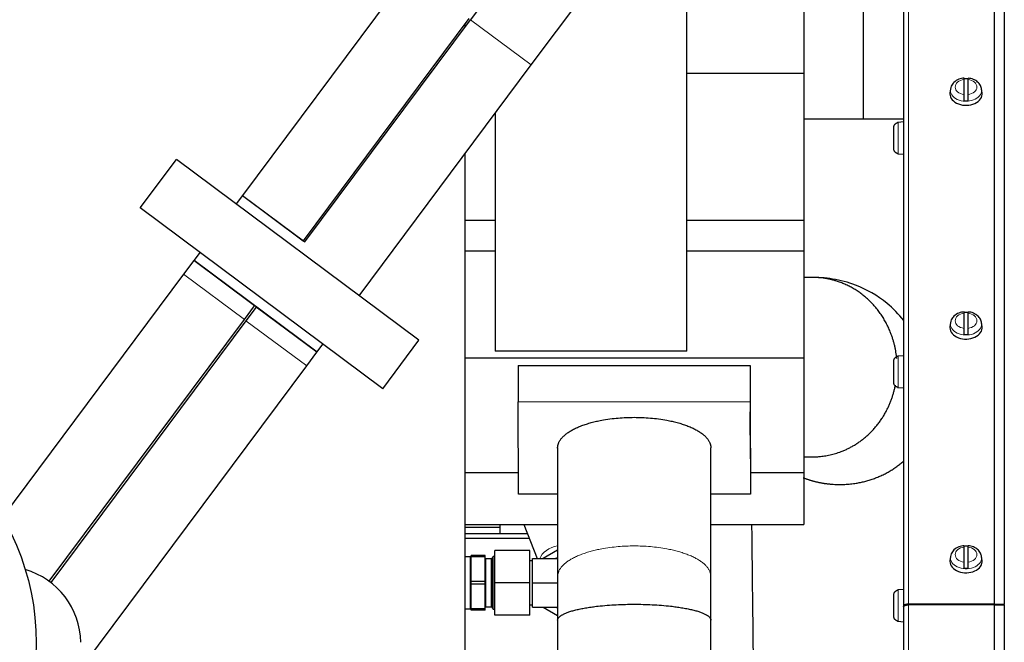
# Model space of a CAD drawing. Header units: inches. Extents: x 0 to 29700, y -16 to 21000.
# Tile 48 of 213: x 7257 to 7746, y 9651 to 9960. Entities that reach past the tile are written whole.
import ezdxf
from ezdxf.lldxf.tags import DXFTag

# ---------------------------------------------------------------- set-up
doc = ezdxf.new("R2010")
doc.units = ezdxf.units.IN
doc.layers.add('1', color=7, linetype='Continuous', true_color=0xffffff)
doc.layers.add('254', color=7, linetype='Continuous', true_color=0xffffff)
doc.styles.add('latin_extended', font='simplex.shx')
tags = doc.linetypes.add('DASHED', pattern=[25.72, 12.86, -12.86]).pattern_tags.tags
tags[6:7] = [DXFTag(74, 4), DXFTag(75, 0), DXFTag(340, '0'), DXFTag(46, 0.0), DXFTag(50, 0.0), DXFTag(44, 0.0), DXFTag(45, 0.0)]
tags[4:5] = [DXFTag(74, 4), DXFTag(75, 0), DXFTag(340, '0'), DXFTag(46, 0.0), DXFTag(50, 0.0), DXFTag(44, 0.0), DXFTag(45, 0.0)]
doc.dimstyles.get("Standard").update_dxf_attribs({"dimtxt": 0.18, "dimasz": 0.18, "dimexe": 0.18, "dimexo": 0.0625, "dimgap": 0.09, "dimtad": 0, "dimtih": 1, "dimtoh": 1, "dimdec": 4, "dimzin": 0, "dimdsep": 46, "dimtxsty": 'Standard', "dimcen": 0.09, "dimadec": 0, "dimazin": 0, "dimtfac": 1, "dimtdec": 4, "dimtofl": 0, "dimtmove": 0, "dimatfit": 3, "dimfxl": 1, "dimtolj": 1, "dimtzin": 0, "dimarcsym": 0})

# ---------------------------------------------------------------- blocks, each defined once
blk = doc.blocks.new('_U10')
at = {"layer": '254', "color": 3, "linetype": 'Continuous', "lineweight": 13, "transparency": 16777216}
for p, q in [((2991.06, 10395.88), (2016.56, 10395.88)), ((2066.56, 9565.18), (2066.56, 10220.88)), ((7910.13, 9390.18), (2016.56, 9390.18))]:
    blk.add_line(p, q, dxfattribs=at)
at = {"layer": '254', "color": 3, "transparency": 16777216}
for points in [[(2095.73, 10220.88), (2037.39, 10220.88), (2066.56, 10395.88)], [(2037.39, 9565.18), (2095.73, 9565.18), (2066.56, 9390.18)]]:
    blk.add_solid(points, dxfattribs=at)
at = {"layer": 'Defpoints', "color": 0, "transparency": 16777216}
for p in [(2066.56, 10395.88), (3041.06, 10395.88), (7960.13, 9390.18)]:
    blk.add_point(p, dxfattribs=at)
at = {"layer": '254', "color": 2, "lineweight": 13, "transparency": 16777216, "insert": (1804.06, 9605.53), "char_height": 175, "attachment_point": 1, "rotation": 90, "style": 'latin_extended'}
blk.add_mtext('\\A1;\\C2;1006', dxfattribs=at)

msp = doc.modelspace()

# ---------------------------------------------------------------- linework, layer by layer
at = {"layer": '1', "color": 2, "linetype": 'DASHED', "lineweight": 25}
for p, q in [((7623.273, 10150.383), (7480.965, 9959.556)), ((7511.066, 9937.108), (7630.629, 10097.435)), ((7588.127, 9795.182), (7588.127, 9995.182)), ((7450.062, 9982.602), (7367.862, 9872.377)), ((7480.163, 9960.154), (7397.964, 9849.929)), ((7398.765, 9849.331), (7480.965, 9959.556)), ((7425.697, 9822.634), (7511.066, 9937.108)), ((7493.127, 9913.053), (7493.127, 9795.182)), ((7317.138, 9866.167), (7335.072, 9890.216)), ((7455.317, 9800.544), (7335.072, 9890.216)), ((7367.862, 9872.377), (7364.692, 9868.126)), ((7367.862, 9872.377), (7397.964, 9849.929)), ((7367.862, 9872.377), (7398.765, 9849.331)), ((7437.383, 9776.495), (7317.138, 9866.167)), ((7346.758, 9844.078), (7343.95, 9840.312)), ((7343.769, 9840.069), (7338.688, 9833.256)), ((7373.87, 9817.622), (7343.769, 9840.069)), ((7343.95, 9840.312), (7404.954, 9794.818)), ((7338.688, 9833.256), (7248.833, 9712.766)), ((7368.789, 9810.808), (7373.87, 9817.622)), ((7374.672, 9817.024), (7369.591, 9810.21)), ((7404.773, 9794.576), (7374.672, 9817.024)), ((7271.971, 9680.98), (7368.789, 9810.808)), ((7369.591, 9810.21), (7272.773, 9680.383)), ((7404.954, 9794.818), (7407.763, 9798.584)), ((7437.383, 9776.495), (7455.317, 9800.544)), ((7399.692, 9787.762), (7404.773, 9794.576)), ((7588.127, 9795.182), (7493.127, 9795.182)), ((7280.129, 9627.435), (7399.692, 9787.762))]:
    msp.add_line(p, q, dxfattribs=at)
at = {"layer": '1', "color": 2, "linetype": 'Continuous', "lineweight": 25}
for p, q in [((7695.627, 10057.423), (7695.627, 9668.564)), ((7745.608, 10059.487), (7745.608, 9669.419)), ((7675.627, 10010.182), (7675.627, 9910.182)), ((7646.127, 9967.182), (7646.127, 9932.899)), ((7478.127, 9957.404), (7478.127, 9955.75)), ((7646.127, 9932.899), (7588.125, 9932.899)), ((7646.127, 9932.899), (7646.127, 9859.889)), ((7725.627, 9929.877), (7725.627, 9922.4)), ((7727.627, 9922.4), (7727.627, 9929.877)), ((7718.657, 9923.239), (7718.627, 9922.744)), ((7718.885, 9925.07), (7718.657, 9923.239)), ((7734.596, 9923.239), (7734.369, 9925.07)), ((7675.627, 9910.182), (7646.077, 9910.182)), ((7695.629, 9910.182), (7675.627, 9910.182)), ((7690.827, 9895.537), (7690.827, 9906.111)), ((7692.727, 9908.487), (7692.727, 9908.552)), ((7695.627, 9908.824), (7693.018, 9908.595)), ((7478.127, 9892.927), (7478.127, 9275.193)), ((7692.727, 9893.096), (7692.727, 9893.161)), ((7693.018, 9893.052), (7695.627, 9892.824)), ((7493.129, 9859.889), (7478.127, 9859.889)), ((7646.127, 9859.889), (7588.125, 9859.889)), ((7646.127, 9859.889), (7646.127, 9844.805)), ((7493.129, 9844.805), (7478.127, 9844.805)), ((7646.127, 9844.805), (7588.125, 9844.805)), ((7646.127, 9844.805), (7646.127, 9791.575)), ((7725.627, 9813.911), (7725.627, 9806.434)), ((7727.627, 9806.434), (7727.627, 9813.911)), ((7718.885, 9809.104), (7718.657, 9807.273)), ((7734.596, 9807.273), (7734.369, 9809.104)), ((7718.657, 9807.273), (7718.627, 9806.779)), ((7646.127, 9791.575), (7478.127, 9791.575)), ((7646.127, 9791.575), (7646.127, 9734.836)), ((7690.827, 9779.571), (7690.827, 9790.145)), ((7692.727, 9792.521), (7692.727, 9792.586)), ((7695.627, 9792.858), (7693.018, 9792.63)), ((7504.567, 9787.986), (7619.567, 9788.035)), ((7504.567, 9787.986), (7504.567, 9770.061)), ((7619.567, 9788.035), (7619.629, 9765.031)), ((7619.567, 9788.035), (7619.567, 9770.11)), ((7692.727, 9777.13), (7692.727, 9777.195)), ((7693.018, 9777.087), (7695.627, 9776.858)), ((7504.567, 9770.061), (7619.567, 9770.11)), ((7504.69, 9724.1), (7504.567, 9770.061)), ((7619.567, 9770.11), (7619.69, 9724.149)), ((7619.69, 9741.668), (7619.629, 9765.031)), ((7619.69, 9741.668), (7619.69, 9724.149)), ((7504.663, 9734.836), (7478.127, 9734.836)), ((7646.127, 9734.836), (7619.688, 9734.836)), ((7646.127, 9734.836), (7646.127, 9709.181)), ((7524.129, 9724.109), (7504.69, 9724.1)), ((7619.69, 9724.149), (7600.128, 9724.141)), ((7478.127, 9709.181), (7524.13, 9709.181)), ((7478.127, 9707.738), (7495.427, 9707.738)), ((7495.427, 9709.182), (7495.427, 9707.738)), ((7495.427, 9707.738), (7495.427, 9704.592)), ((7507.42, 9709.183), (7513.911, 9692.183)), ((7600.126, 9709.181), (7646.127, 9709.181)), ((7478.127, 9704.592), (7509.174, 9704.592)), ((7510.094, 9702.178), (7478.127, 9702.178)), ((7492.927, 9680.182), (7492.927, 9696.182)), ((7510.427, 9696.182), (7492.927, 9696.182)), ((7510.427, 9680.182), (7510.427, 9696.182)), ((7524.129, 9696.349), (7516.912, 9692.182)), ((7725.627, 9697.946), (7725.627, 9690.469)), ((7727.627, 9690.469), (7727.627, 9697.946)), ((7480.827, 9693.082), (7478.127, 9693.082)), ((7481.227, 9693.075), (7481.227, 9693.682)), ((7488.127, 9693.682), (7481.227, 9693.682)), ((7481.227, 9680.789), (7481.227, 9693.075)), ((7488.127, 9693.075), (7481.227, 9693.075)), ((7488.127, 9693.075), (7488.127, 9693.682)), ((7488.127, 9680.789), (7488.127, 9693.075)), ((7491.232, 9692.032), (7488.527, 9692.032)), ((7492.127, 9693.182), (7491.578, 9692.232)), ((7492.927, 9693.182), (7492.127, 9693.182)), ((7492.127, 9667.182), (7492.127, 9693.182)), ((7511.627, 9692.182), (7524.129, 9692.182)), ((7511.627, 9680.182), (7511.627, 9692.182)), ((7718.657, 9691.308), (7718.627, 9690.813)), ((7718.885, 9693.139), (7718.657, 9691.308)), ((7734.596, 9691.308), (7734.369, 9693.139)), ((7511.627, 9691.157), (7510.427, 9691.157)), ((7481.227, 9679.575), (7481.227, 9680.789)), ((7488.127, 9680.789), (7481.227, 9680.789)), ((7481.227, 9667.289), (7481.227, 9679.575)), ((7488.127, 9679.575), (7481.227, 9679.575)), ((7488.127, 9679.575), (7488.127, 9680.789)), ((7488.127, 9667.289), (7488.127, 9679.575)), ((7492.927, 9664.182), (7492.927, 9680.182)), ((7510.427, 9680.182), (7492.927, 9680.182)), ((7510.427, 9664.182), (7510.427, 9680.182)), ((7511.627, 9680.182), (7524.129, 9680.182)), ((7511.627, 9668.182), (7511.627, 9680.182)), ((7692.727, 9676.556), (7692.727, 9676.621)), ((7695.627, 9676.893), (7693.018, 9676.664)), ((7690.827, 9663.606), (7690.827, 9674.18)), ((7478.127, 9667.282), (7480.827, 9667.282)), ((7481.227, 9666.682), (7481.227, 9667.289)), ((7488.127, 9667.289), (7481.227, 9667.289)), ((7488.127, 9666.682), (7488.127, 9667.289)), ((7488.527, 9668.332), (7491.232, 9668.332)), ((7491.578, 9668.132), (7492.127, 9667.182)), ((7492.127, 9667.182), (7492.927, 9667.182)), ((7510.427, 9669.207), (7511.627, 9669.207)), ((7511.627, 9668.182), (7524.129, 9668.182)), ((7516.912, 9668.182), (7524.129, 9664.015)), ((7695.627, 9668.564), (7695.627, 9668.221)), ((7695.627, 9668.221), (7695.627, 9111.792)), ((7740.518, 9669.6), (7698.127, 9669.6)), ((7740.518, 9669.257), (7698.127, 9669.257)), ((7745.608, 9669.419), (7740.736, 9669.596)), ((7740.736, 9669.253), (7745.608, 9669.076)), ((7745.536, 9669.079), (7745.608, 9669.419)), ((7745.608, 9669.076), (7745.608, 9110.937)), ((7488.127, 9666.682), (7481.227, 9666.682)), ((7510.427, 9664.182), (7492.927, 9664.182)), ((7692.727, 9661.165), (7692.727, 9661.23)), ((7693.018, 9661.121), (7695.627, 9660.893))]:
    msp.add_line(p, q, dxfattribs=at)
at = {"layer": '1', "color": 110, "linetype": 'Continuous', "lineweight": 13}
for p, q in [((7698.127, 10059.923), (7698.127, 9669.6)), ((7740.518, 10059.923), (7740.518, 9669.6)), ((7740.736, 10059.913), (7740.736, 9669.596)), ((7734.399, 9924.589), (7734.367, 9925.081)), ((7693.018, 9893.052), (7693.018, 9908.595)), ((7734.399, 9808.624), (7734.367, 9809.116)), ((7693.018, 9777.087), (7693.018, 9792.63)), ((7480.827, 9667.282), (7480.827, 9693.082)), ((7488.527, 9668.332), (7488.527, 9692.032)), ((7491.232, 9668.332), (7491.232, 9692.032)), ((7491.578, 9668.132), (7491.578, 9692.232)), ((7734.399, 9692.658), (7734.367, 9693.15)), ((7693.018, 9661.121), (7693.018, 9676.664)), ((7698.127, 9669.257), (7698.127, 9110.757)), ((7740.518, 9669.257), (7740.518, 9110.757)), ((7740.736, 9669.253), (7740.736, 9110.761))]:
    msp.add_line(p, q, dxfattribs=at)
at = {"layer": '1', "color": 110, "linetype": 'DASHED', "lineweight": 13}
for p, q in [((7511.066, 9937.108), (7480.965, 9959.556)), ((7368.789, 9810.808), (7338.688, 9833.256)), ((7399.692, 9787.762), (7369.591, 9810.21))]:
    msp.add_line(p, q, dxfattribs=at)
at = {"layer": '1', "color": 2, "linetype": 'Continuous', "lineweight": 25}
msp.add_circle((7140.627, 9650.182), 125, dxfattribs=at)
for centre, radius, start, end in [((7693.227, 9906.205), 2.4, 95, 102.0247), ((7693.227, 9895.443), 2.4, 257.9753, 265), ((7693.227, 9790.239), 2.4, 95, 102.0247), ((7693.227, 9779.477), 2.4, 257.9753, 265), ((7488.527, 9692.432), 0.4, 180, 270), ((7491.232, 9692.432), 0.4, 270, 330), ((7528.127, 9680.182), 13, 108.08882, 112.61986), ((7693.227, 9674.274), 2.4, 95, 102.0247), ((7488.527, 9667.932), 0.4, 90, 180), ((7491.232, 9667.932), 0.4, 30, 90), ((7528.127, 9680.182), 13, 247.38014, 251.91471), ((7693.227, 9663.512), 2.4, 257.9753, 265)]:
    msp.add_arc(centre, radius, start, end, dxfattribs=at)
at = {"layer": '1', "color": 2, "linetype": 'DASHED', "lineweight": 25}
msp.add_arc((7249.627, 9650.182), 38.05, 0.75292, 73.92995, dxfattribs=at)
at = {"layer": '1', "color": 110, "linetype": 'Continuous', "lineweight": 13}
for centre, major_axis, ratio, start_param, end_param in [((7726.627, 9926.138), (-5.381, 0), 0.7071068, 4.8993196, 7.667051), ((7726.627, 9926.138), (-5.381, 0), 0.7071068, 1.757727, 4.5254583), ((7726.627, 9924.589), (7.772, 0), 0.7071068, 3.0363493, 6.2831853), ((7726.627, 9810.173), (-5.381, 0), 0.7071068, 4.8993196, 7.667051), ((7726.627, 9810.173), (-5.381, 0), 0.7071068, 1.757727, 4.5254583), ((7726.627, 9808.624), (7.772, 0), 0.7071068, 3.0363493, 6.2831853), ((7523.599, 9692.04), (-8.408, -3.21), 0.682665, 4.3965466, 5.7516529), ((7726.627, 9694.207), (-5.381, 0), 0.7071068, 4.8993196, 7.667051), ((7726.627, 9694.207), (-5.381, 0), 0.7071068, 1.757727, 4.5254583), ((7726.627, 9692.658), (7.772, 0), 0.7071068, 3.0363493, 6.2831853)]:
    msp.add_ellipse(centre, major_axis=major_axis, ratio=ratio, start_param=start_param, end_param=end_param, dxfattribs=at)
at = {"layer": '1', "color": 2, "linetype": 'Continuous', "lineweight": 25}
for centre, major_axis, start_param, end_param in [((7726.627, 9924.795), (7.728, 0), 1.4410362, 1.7005564), ((7726.627, 9922.744), (-8, 0), 0, 3.2291645), ((7726.627, 9924.795), (7.728, 0), 4.5826289, 4.8421491), ((7726.627, 9808.829), (7.728, 0), 1.4410362, 1.7005564), ((7726.627, 9806.779), (-8, 0), 0, 3.2291645), ((7726.627, 9808.829), (7.728, 0), 4.5826289, 4.8421491), ((7726.627, 9692.864), (7.728, 0), 1.4410362, 1.7005564), ((7726.627, 9690.813), (-8, 0), 0, 3.2291645), ((7726.627, 9692.864), (7.728, 0), 4.5826289, 4.8421491)]:
    msp.add_ellipse(centre, major_axis=major_axis, ratio=0.7071068, start_param=start_param, end_param=end_param, dxfattribs=at)
for points, knots in [([(7725.634, 9930.54), (7724.731, 9930.474), (7722.904, 9930.083), (7720.647, 9928.663), (7719.28, 9926.858), (7719.027, 9925.658), (7718.993, 9925.166)], [0, 0, 0, 0, 0.2624489, 0.577568, 0.8370695, 1, 1, 1, 1]), ([(7725.627, 9930.595), (7725.627, 9930.595), (7725.627, 9930.595), (7725.627, 9930.594), (7725.627, 9930.592), (7725.627, 9930.587), (7725.627, 9930.584), (7725.627, 9930.565), (7725.627, 9930.537), (7725.627, 9930.48), (7725.627, 9930.458), (7725.627, 9930.421), (7725.627, 9930.408), (7725.627, 9930.381), (7725.627, 9930.366), (7725.627, 9930.291), (7725.627, 9930.221), (7725.627, 9930.063), (7725.627, 9929.975), (7725.627, 9929.877)], [0, 0, 0, 0, 0.0148561, 0.0148561, 0.0695863, 0.0695863, 0.1243165, 0.1243165, 0.3432374, 0.3432374, 0.4526978, 0.4526978, 0.507428, 0.507428, 0.5621583, 0.5621583, 0.7810791, 0.7810791, 1, 1, 1, 1]), ([(7734.247, 9925.067), (7734.261, 9925.359), (7734.209, 9926.347), (7733.244, 9927.923), (7731.47, 9929.469), (7729.449, 9930.374), (7728.085, 9930.488), (7727.619, 9930.486)], [0, 0, 0, 0, 0.0961264, 0.3367438, 0.5873554, 0.8641205, 1, 1, 1, 1]), ([(7727.627, 9929.877), (7727.627, 9929.975), (7727.627, 9930.063), (7727.627, 9930.221), (7727.627, 9930.291), (7727.627, 9930.382), (7727.627, 9930.409), (7727.627, 9930.459), (7727.627, 9930.48), (7727.627, 9930.538), (7727.627, 9930.565), (7727.627, 9930.584), (7727.627, 9930.587), (7727.627, 9930.592), (7727.627, 9930.594), (7727.627, 9930.595)], [0, 0, 0, 0, 0.2235576, 0.2235576, 0.4471152, 0.4471152, 0.558894, 0.558894, 0.6706728, 0.6706728, 0.8942304, 0.8942304, 0.9501198, 0.9501198, 1, 1, 1, 1]), ([(7725.627, 9922.4), (7725.627, 9922.302), (7725.627, 9922.197), (7725.627, 9921.975), (7725.627, 9921.857), (7725.627, 9921.671), (7725.627, 9921.607), (7725.627, 9921.48), (7725.627, 9921.415), (7725.627, 9921.218), (7725.627, 9921.084), (7725.627, 9920.912), (7725.627, 9920.878), (7725.627, 9920.809), (7725.627, 9920.775), (7725.627, 9920.672), (7725.627, 9920.604), (7725.627, 9920.4), (7725.627, 9920.264), (7725.627, 9920.096), (7725.627, 9920.062), (7725.627, 9919.996), (7725.627, 9919.963), (7725.627, 9919.866), (7725.627, 9919.802), (7725.627, 9919.613), (7725.627, 9919.492), (7725.627, 9919.376)], [0, 0, 0, 0, 0.125, 0.125, 0.25, 0.25, 0.3125, 0.3125, 0.375, 0.375, 0.5, 0.5, 0.53125, 0.53125, 0.5625, 0.5625, 0.625, 0.625, 0.75, 0.75, 0.78125, 0.78125, 0.8125, 0.8125, 0.875, 0.875, 1, 1, 1, 1]), ([(7727.627, 9919.376), (7727.627, 9919.492), (7727.627, 9919.613), (7727.627, 9919.802), (7727.627, 9919.866), (7727.627, 9919.963), (7727.627, 9919.996), (7727.627, 9920.063), (7727.627, 9920.096), (7727.627, 9920.264), (7727.627, 9920.4), (7727.627, 9920.604), (7727.627, 9920.673), (7727.627, 9920.776), (7727.627, 9920.81), (7727.627, 9920.879), (7727.627, 9920.913), (7727.627, 9921.085), (7727.627, 9921.219), (7727.627, 9921.415), (7727.627, 9921.48), (7727.627, 9921.576), (7727.627, 9921.608), (7727.627, 9921.671), (7727.627, 9921.703), (7727.627, 9921.858), (7727.627, 9921.975), (7727.627, 9922.197), (7727.627, 9922.302), (7727.627, 9922.4)], [0, 0, 0, 0, 0.125, 0.125, 0.1875, 0.1875, 0.21875, 0.21875, 0.25, 0.25, 0.375, 0.375, 0.4375, 0.4375, 0.46875, 0.46875, 0.5, 0.5, 0.625, 0.625, 0.6875, 0.6875, 0.71875, 0.71875, 0.75, 0.75, 0.875, 0.875, 1, 1, 1, 1]), ([(7690.827, 9906.111), (7690.827, 9906.249), (7690.838, 9906.386), (7690.883, 9906.655), (7690.917, 9906.788), (7690.985, 9906.984), (7691.01, 9907.048), (7691.066, 9907.173), (7691.096, 9907.234), (7691.195, 9907.413), (7691.27, 9907.527), (7691.378, 9907.663), (7691.4, 9907.689), (7691.445, 9907.741), (7691.514, 9907.818), (7691.588, 9907.889), (7691.741, 9908.025), (7691.85, 9908.107), (7691.997, 9908.198), (7692.027, 9908.216), (7692.087, 9908.25), (7692.117, 9908.266), (7692.209, 9908.313), (7692.271, 9908.341), (7692.461, 9908.418), (7692.591, 9908.458), (7692.727, 9908.487)], [0, 0, 0, 0, 0.125, 0.125, 0.25, 0.25, 0.3125, 0.3125, 0.375, 0.375, 0.5, 0.5, 0.53125, 0.53125, 0.5625, 0.625, 0.625, 0.75, 0.75, 0.78125, 0.78125, 0.8125, 0.8125, 0.875, 0.875, 1, 1, 1, 1]), ([(7692.727, 9893.161), (7692.591, 9893.19), (7692.461, 9893.23), (7692.271, 9893.307), (7692.209, 9893.335), (7692.117, 9893.382), (7692.087, 9893.398), (7692.027, 9893.432), (7691.997, 9893.449), (7691.85, 9893.54), (7691.741, 9893.623), (7691.588, 9893.759), (7691.539, 9893.806), (7691.468, 9893.881), (7691.445, 9893.907), (7691.4, 9893.959), (7691.378, 9893.985), (7691.27, 9894.12), (7691.195, 9894.234), (7691.096, 9894.414), (7691.066, 9894.475), (7691.024, 9894.569), (7691.011, 9894.601), (7690.985, 9894.665), (7690.973, 9894.698), (7690.917, 9894.861), (7690.883, 9894.993), (7690.838, 9895.262), (7690.827, 9895.398), (7690.827, 9895.537)], [0, 0, 0, 0, 0.125, 0.125, 0.1875, 0.1875, 0.21875, 0.21875, 0.25, 0.25, 0.375, 0.375, 0.4375, 0.4375, 0.46875, 0.46875, 0.5, 0.5, 0.625, 0.625, 0.6875, 0.6875, 0.71875, 0.71875, 0.75, 0.75, 0.875, 0.875, 1, 1, 1, 1]), ([(7695.798, 9810.28), (7693.315, 9813.445), (7686.184, 9820.751), (7673.92, 9827.768), (7662.52, 9830.753), (7655.957, 9831.498), (7652.618, 9831.661), (7651.115, 9831.682), (7650.449, 9831.681)], [0, 0, 0, 0, 0.2255344, 0.5730368, 0.8029202, 0.9117127, 0.9609955, 1, 1, 1, 1]), ([(7725.634, 9814.575), (7724.731, 9814.508), (7722.904, 9814.118), (7720.647, 9812.698), (7719.28, 9810.892), (7719.027, 9809.692), (7718.993, 9809.201)], [0, 0, 0, 0, 0.2624489, 0.577568, 0.8370695, 1, 1, 1, 1]), ([(7725.627, 9814.63), (7725.627, 9814.63), (7725.627, 9814.63), (7725.627, 9814.628), (7725.627, 9814.627), (7725.627, 9814.622), (7725.627, 9814.619), (7725.627, 9814.599), (7725.627, 9814.572), (7725.627, 9814.515), (7725.627, 9814.493), (7725.627, 9814.456), (7725.627, 9814.443), (7725.627, 9814.415), (7725.627, 9814.401), (7725.627, 9814.326), (7725.627, 9814.256), (7725.627, 9814.097), (7725.627, 9814.009), (7725.627, 9813.911)], [0, 0, 0, 0, 0.0148561, 0.0148561, 0.0695863, 0.0695863, 0.1243165, 0.1243165, 0.3432374, 0.3432374, 0.4526978, 0.4526978, 0.507428, 0.507428, 0.5621583, 0.5621583, 0.7810791, 0.7810791, 1, 1, 1, 1]), ([(7734.247, 9809.102), (7734.261, 9809.393), (7734.209, 9810.382), (7733.244, 9811.957), (7731.47, 9813.504), (7729.449, 9814.409), (7728.085, 9814.522), (7727.619, 9814.521)], [0, 0, 0, 0, 0.0961264, 0.3367438, 0.5873554, 0.8641205, 1, 1, 1, 1]), ([(7727.627, 9813.911), (7727.627, 9814.009), (7727.627, 9814.097), (7727.627, 9814.256), (7727.627, 9814.326), (7727.627, 9814.417), (7727.627, 9814.444), (7727.627, 9814.493), (7727.627, 9814.515), (7727.627, 9814.572), (7727.627, 9814.599), (7727.627, 9814.619), (7727.627, 9814.622), (7727.627, 9814.626), (7727.627, 9814.628), (7727.627, 9814.629)], [0, 0, 0, 0, 0.2235576, 0.2235576, 0.4471152, 0.4471152, 0.558894, 0.558894, 0.6706728, 0.6706728, 0.8942304, 0.8942304, 0.9501198, 0.9501198, 1, 1, 1, 1]), ([(7725.627, 9806.434), (7725.627, 9806.336), (7725.627, 9806.232), (7725.627, 9806.009), (7725.627, 9805.892), (7725.627, 9805.705), (7725.627, 9805.642), (7725.627, 9805.514), (7725.627, 9805.449), (7725.627, 9805.253), (7725.627, 9805.119), (7725.627, 9804.947), (7725.627, 9804.913), (7725.627, 9804.844), (7725.627, 9804.81), (7725.627, 9804.707), (7725.627, 9804.639), (7725.627, 9804.434), (7725.627, 9804.299), (7725.627, 9804.13), (7725.627, 9804.097), (7725.627, 9804.031), (7725.627, 9803.998), (7725.627, 9803.9), (7725.627, 9803.836), (7725.627, 9803.648), (7725.627, 9803.527), (7725.627, 9803.41)], [0, 0, 0, 0, 0.125, 0.125, 0.25, 0.25, 0.3125, 0.3125, 0.375, 0.375, 0.5, 0.5, 0.53125, 0.53125, 0.5625, 0.5625, 0.625, 0.625, 0.75, 0.75, 0.78125, 0.78125, 0.8125, 0.8125, 0.875, 0.875, 1, 1, 1, 1]), ([(7727.627, 9803.41), (7727.627, 9803.527), (7727.627, 9803.648), (7727.627, 9803.836), (7727.627, 9803.9), (7727.627, 9803.998), (7727.627, 9804.031), (7727.627, 9804.097), (7727.627, 9804.131), (7727.627, 9804.299), (7727.627, 9804.434), (7727.627, 9804.639), (7727.627, 9804.707), (7727.627, 9804.81), (7727.627, 9804.844), (7727.627, 9804.913), (7727.627, 9804.948), (7727.627, 9805.119), (7727.627, 9805.253), (7727.627, 9805.45), (7727.627, 9805.515), (7727.627, 9805.611), (7727.627, 9805.643), (7727.627, 9805.706), (7727.627, 9805.737), (7727.627, 9805.892), (7727.627, 9806.01), (7727.627, 9806.232), (7727.627, 9806.336), (7727.627, 9806.434)], [0, 0, 0, 0, 0.125, 0.125, 0.1875, 0.1875, 0.21875, 0.21875, 0.25, 0.25, 0.375, 0.375, 0.4375, 0.4375, 0.46875, 0.46875, 0.5, 0.5, 0.625, 0.625, 0.6875, 0.6875, 0.71875, 0.71875, 0.75, 0.75, 0.875, 0.875, 1, 1, 1, 1]), ([(7690.827, 9790.145), (7690.827, 9790.284), (7690.838, 9790.42), (7690.883, 9790.689), (7690.917, 9790.822), (7690.985, 9791.018), (7691.01, 9791.082), (7691.066, 9791.207), (7691.096, 9791.269), (7691.195, 9791.448), (7691.27, 9791.562), (7691.378, 9791.697), (7691.4, 9791.724), (7691.445, 9791.776), (7691.514, 9791.852), (7691.588, 9791.923), (7691.741, 9792.06), (7691.85, 9792.142), (7691.997, 9792.233), (7692.027, 9792.251), (7692.087, 9792.284), (7692.117, 9792.301), (7692.209, 9792.347), (7692.271, 9792.375), (7692.461, 9792.452), (7692.591, 9792.492), (7692.727, 9792.521)], [0, 0, 0, 0, 0.125, 0.125, 0.25, 0.25, 0.3125, 0.3125, 0.375, 0.375, 0.5, 0.5, 0.53125, 0.53125, 0.5625, 0.625, 0.625, 0.75, 0.75, 0.78125, 0.78125, 0.8125, 0.8125, 0.875, 0.875, 1, 1, 1, 1]), ([(7692.727, 9777.195), (7692.591, 9777.224), (7692.461, 9777.264), (7692.271, 9777.341), (7692.209, 9777.369), (7692.117, 9777.416), (7692.087, 9777.432), (7692.027, 9777.466), (7691.997, 9777.484), (7691.85, 9777.575), (7691.741, 9777.657), (7691.588, 9777.793), (7691.539, 9777.841), (7691.468, 9777.916), (7691.445, 9777.941), (7691.4, 9777.993), (7691.378, 9778.02), (7691.27, 9778.155), (7691.195, 9778.269), (7691.096, 9778.448), (7691.066, 9778.51), (7691.024, 9778.604), (7691.011, 9778.635), (7690.985, 9778.7), (7690.973, 9778.732), (7690.917, 9778.895), (7690.883, 9779.028), (7690.838, 9779.296), (7690.827, 9779.433), (7690.827, 9779.571)], [0, 0, 0, 0, 0.125, 0.125, 0.1875, 0.1875, 0.21875, 0.21875, 0.25, 0.25, 0.375, 0.375, 0.4375, 0.4375, 0.46875, 0.46875, 0.5, 0.5, 0.625, 0.625, 0.6875, 0.6875, 0.71875, 0.71875, 0.75, 0.75, 0.875, 0.875, 1, 1, 1, 1]), ([(7524.129, 9747.105), (7524.129, 9736.48), (7524.129, 9722.313), (7524.129, 9704.604), (7524.129, 9693.969), (7524.129, 9686.876), (7524.129, 9683.325)], [0, 0, 0, 0, 0.4997844, 0.6663792, 0.8329741, 1, 1, 1, 1]), ([(7600.129, 9683.325), (7600.129, 9688.647), (7600.129, 9699.282), (7600.129, 9720.542), (7600.129, 9736.48), (7600.129, 9747.105)], [0, 0, 0, 0, 0.2503234, 0.5002156, 1, 1, 1, 1]), ([(7620.3, 9709.179), (7620.362, 9703.74), (7620.52, 9689.994), (7620.772, 9667.938), (7621.058, 9643.013), (7621.344, 9618.087), (7621.66, 9590.478), (7621.882, 9571.178), (7622.008, 9560.187)], [0, 0, 0, 0, 0.1094987, 0.2767949, 0.4440911, 0.6113872, 0.7786834, 1, 1, 1, 1]), ([(7725.634, 9698.609), (7724.731, 9698.543), (7722.904, 9698.152), (7720.647, 9696.732), (7719.28, 9694.927), (7719.027, 9693.727), (7718.993, 9693.235)], [0, 0, 0, 0, 0.2624489, 0.577568, 0.8370695, 1, 1, 1, 1]), ([(7725.627, 9698.664), (7725.627, 9698.664), (7725.627, 9698.664), (7725.627, 9698.663), (7725.627, 9698.661), (7725.627, 9698.656), (7725.627, 9698.653), (7725.627, 9698.634), (7725.627, 9698.606), (7725.627, 9698.549), (7725.627, 9698.527), (7725.627, 9698.49), (7725.627, 9698.477), (7725.627, 9698.45), (7725.627, 9698.435), (7725.627, 9698.36), (7725.627, 9698.29), (7725.627, 9698.132), (7725.627, 9698.044), (7725.627, 9697.946)], [0, 0, 0, 0, 0.0148561, 0.0148561, 0.0695863, 0.0695863, 0.1243165, 0.1243165, 0.3432374, 0.3432374, 0.4526978, 0.4526978, 0.507428, 0.507428, 0.5621583, 0.5621583, 0.7810791, 0.7810791, 1, 1, 1, 1]), ([(7734.247, 9693.136), (7734.261, 9693.428), (7734.209, 9694.416), (7733.244, 9695.992), (7731.47, 9697.538), (7729.449, 9698.443), (7728.085, 9698.557), (7727.619, 9698.555)], [0, 0, 0, 0, 0.0961264, 0.3367438, 0.5873554, 0.8641205, 1, 1, 1, 1]), ([(7727.627, 9697.946), (7727.627, 9698.044), (7727.627, 9698.132), (7727.627, 9698.29), (7727.627, 9698.36), (7727.627, 9698.451), (7727.627, 9698.478), (7727.627, 9698.528), (7727.627, 9698.549), (7727.627, 9698.607), (7727.627, 9698.634), (7727.627, 9698.653), (7727.627, 9698.656), (7727.627, 9698.661), (7727.627, 9698.663), (7727.627, 9698.664)], [0, 0, 0, 0, 0.2235576, 0.2235576, 0.4471152, 0.4471152, 0.558894, 0.558894, 0.6706728, 0.6706728, 0.8942304, 0.8942304, 0.9501198, 0.9501198, 1, 1, 1, 1]), ([(7725.627, 9690.469), (7725.627, 9690.371), (7725.627, 9690.266), (7725.627, 9690.044), (7725.627, 9689.926), (7725.627, 9689.74), (7725.627, 9689.676), (7725.627, 9689.549), (7725.627, 9689.484), (7725.627, 9689.287), (7725.627, 9689.153), (7725.627, 9688.981), (7725.627, 9688.947), (7725.627, 9688.878), (7725.627, 9688.844), (7725.627, 9688.741), (7725.627, 9688.673), (7725.627, 9688.469), (7725.627, 9688.333), (7725.627, 9688.165), (7725.627, 9688.131), (7725.627, 9688.065), (7725.627, 9688.032), (7725.627, 9687.935), (7725.627, 9687.871), (7725.627, 9687.682), (7725.627, 9687.561), (7725.627, 9687.445)], [0, 0, 0, 0, 0.125, 0.125, 0.25, 0.25, 0.3125, 0.3125, 0.375, 0.375, 0.5, 0.5, 0.53125, 0.53125, 0.5625, 0.5625, 0.625, 0.625, 0.75, 0.75, 0.78125, 0.78125, 0.8125, 0.8125, 0.875, 0.875, 1, 1, 1, 1]), ([(7727.627, 9687.445), (7727.627, 9687.561), (7727.627, 9687.682), (7727.627, 9687.871), (7727.627, 9687.935), (7727.627, 9688.032), (7727.627, 9688.065), (7727.627, 9688.132), (7727.627, 9688.165), (7727.627, 9688.333), (7727.627, 9688.469), (7727.627, 9688.673), (7727.627, 9688.742), (7727.627, 9688.845), (7727.627, 9688.879), (7727.627, 9688.948), (7727.627, 9688.982), (7727.627, 9689.154), (7727.627, 9689.288), (7727.627, 9689.484), (7727.627, 9689.549), (7727.627, 9689.645), (7727.627, 9689.677), (7727.627, 9689.74), (7727.627, 9689.772), (7727.627, 9689.927), (7727.627, 9690.044), (7727.627, 9690.266), (7727.627, 9690.371), (7727.627, 9690.469)], [0, 0, 0, 0, 0.125, 0.125, 0.1875, 0.1875, 0.21875, 0.21875, 0.25, 0.25, 0.375, 0.375, 0.4375, 0.4375, 0.46875, 0.46875, 0.5, 0.5, 0.625, 0.625, 0.6875, 0.6875, 0.71875, 0.71875, 0.75, 0.75, 0.875, 0.875, 1, 1, 1, 1]), ([(7524.129, 9683.325), (7524.129, 9680.812), (7524.129, 9676.741), (7524.129, 9671.804), (7524.129, 9668.255), (7524.129, 9665.125), (7524.129, 9662.774), (7524.129, 9661.625)], [0, 0, 0, 0, 0.3600767, 0.5754957, 0.6836076, 0.8461163, 1, 1, 1, 1]), ([(7600.129, 9661.625), (7600.129, 9663.082), (7600.129, 9665.575), (7600.129, 9669.839), (7600.129, 9675.682), (7600.129, 9680.391), (7600.129, 9683.325)], [0, 0, 0, 0, 0.1951457, 0.3357532, 0.5796829, 1, 1, 1, 1]), ([(7690.827, 9674.18), (7690.827, 9674.318), (7690.838, 9674.455), (7690.883, 9674.724), (7690.917, 9674.857), (7690.985, 9675.053), (7691.01, 9675.117), (7691.066, 9675.242), (7691.096, 9675.303), (7691.195, 9675.482), (7691.27, 9675.596), (7691.378, 9675.732), (7691.4, 9675.758), (7691.445, 9675.81), (7691.514, 9675.887), (7691.588, 9675.958), (7691.741, 9676.094), (7691.85, 9676.176), (7691.997, 9676.267), (7692.027, 9676.285), (7692.087, 9676.319), (7692.117, 9676.335), (7692.209, 9676.382), (7692.271, 9676.41), (7692.461, 9676.487), (7692.591, 9676.527), (7692.727, 9676.556)], [0, 0, 0, 0, 0.125, 0.125, 0.25, 0.25, 0.3125, 0.3125, 0.375, 0.375, 0.5, 0.5, 0.53125, 0.53125, 0.5625, 0.625, 0.625, 0.75, 0.75, 0.78125, 0.78125, 0.8125, 0.8125, 0.875, 0.875, 1, 1, 1, 1]), ([(7692.727, 9661.23), (7692.591, 9661.259), (7692.461, 9661.299), (7692.271, 9661.376), (7692.209, 9661.404), (7692.117, 9661.451), (7692.087, 9661.467), (7692.027, 9661.501), (7691.997, 9661.518), (7691.85, 9661.609), (7691.741, 9661.692), (7691.588, 9661.828), (7691.539, 9661.875), (7691.468, 9661.95), (7691.445, 9661.976), (7691.4, 9662.028), (7691.378, 9662.054), (7691.27, 9662.189), (7691.195, 9662.303), (7691.096, 9662.483), (7691.066, 9662.544), (7691.024, 9662.638), (7691.011, 9662.67), (7690.985, 9662.734), (7690.973, 9662.767), (7690.917, 9662.93), (7690.883, 9663.062), (7690.838, 9663.331), (7690.827, 9663.467), (7690.827, 9663.606)], [0, 0, 0, 0, 0.125, 0.125, 0.1875, 0.1875, 0.21875, 0.21875, 0.25, 0.25, 0.375, 0.375, 0.4375, 0.4375, 0.46875, 0.46875, 0.5, 0.5, 0.625, 0.625, 0.6875, 0.6875, 0.71875, 0.71875, 0.75, 0.75, 0.875, 0.875, 1, 1, 1, 1]), ([(7524.129, 9661.625), (7524.129, 9652.758), (7524.129, 9635.013), (7524.129, 9608.39), (7524.129, 9581.756), (7524.129, 9555.122), (7524.129, 9522.57), (7524.129, 9484.099), (7524.129, 9439.709), (7524.129, 9410.116), (7524.129, 9395.319)], [0, 0, 0, 0, 0.0998882, 0.1999006, 0.299913, 0.3999254, 0.4999378, 0.6666251, 0.8333124, 1, 1, 1, 1]), ([(7600.129, 9395.319), (7600.129, 9417.514), (7600.129, 9461.904), (7600.129, 9515.171), (7600.129, 9555.122), (7600.129, 9581.756), (7600.129, 9608.39), (7600.129, 9635.013), (7600.129, 9652.758), (7600.129, 9661.625)], [0, 0, 0, 0, 0.2500312, 0.5000622, 0.6000746, 0.700087, 0.8000994, 0.9001118, 1, 1, 1, 1])]:
    msp.add_open_spline(points, degree=3, knots=knots, dxfattribs=at)
for points in [[(7650.449, 9831.681), (7649.008, 9831.681), (7647.567, 9831.681), (7646.126, 9831.681)], [(7646.127, 9742.682), (7647.629, 9742.682), (7649.131, 9742.682), (7650.633, 9742.682)]]:
    msp.add_open_spline(points, degree=3, dxfattribs=at)
for points, weights, degree in [([(7692.277, 9791.405), (7690.96, 9806.07), (7682.83, 9824.458), (7664.9, 9831.734), (7650.395, 9831.681)], [1.01661171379, 1.01661171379, 0.965633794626, 1.00688130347, 1.01537351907], 4), ([(7698.127, 9669.6), (7696.662, 9669.6), (7695.627, 9669.171), (7695.627, 9668.564)], [1, 0.804737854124, 0.804737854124, 1], 3), ([(7695.627, 9668.221), (7695.627, 9668.828), (7696.662, 9669.257), (7698.127, 9669.257)], [1, 0.804737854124, 0.804737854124, 1], 3), ([(7740.736, 9669.596), (7740.663, 9669.599), (7740.59, 9669.6), (7740.518, 9669.6)], [1, 0.999365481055, 0.999365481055, 1], 3), ([(7740.518, 9669.257), (7740.59, 9669.257), (7740.663, 9669.256), (7740.736, 9669.253)], [1, 0.999365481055, 0.999365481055, 1], 3)]:
    msp.add_rational_spline(points, weights, degree=degree, dxfattribs=at)
for points, weights, knots in [([(7650.684, 9742.682), (7651.659, 9742.686), (7652.623, 9742.721), (7653.575, 9742.788), (7666.349, 9744.08), (7680.571, 9750.495), (7688.99, 9764.523), (7691.63, 9778.343)], [1.01537805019, 1.0159530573, 1.01637727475, 1.01661171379, 1.01661171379, 0.979209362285, 0.994401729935, 1.00781933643], [0, 0, 0, 0, 0, 0.0733627, 0.0733627, 0.0733627, 1, 1, 1, 1, 1]), ([(7524.129, 9747.095), (7524.129, 9747.097), (7524.129, 9747.1), (7524.129, 9747.103), (7524.129, 9752.475), (7530.846, 9759.608), (7548.694, 9762.292), (7575.564, 9762.292), (7593.411, 9759.608), (7600.129, 9752.475), (7600.129, 9747.105)], [1.01661162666, 1.0166116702, 1.01661169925, 1.01661171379, 1.01661171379, 0.958470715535, 1.01661171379, 1.01661171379, 0.958470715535, 1.01661171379, 1.01661171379], [0, 0, 0, 0, 0, 0.0002499, 0.0002499, 0.0002499, 0.500125, 0.500125, 0.500125, 1, 1, 1, 1, 1]), ([(7645.95, 9732.335), (7650.556, 9730.533), (7655.352, 9729.391), (7660.112, 9728.918), (7672.37, 9729.056), (7681.132, 9730.78), (7689.233, 9734.868), (7695.672, 9740.577)], [1.00220268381, 1.00655305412, 1.01193054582, 1.01661171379, 1.01661171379, 1.00234052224, 0.995009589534, 0.994812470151], [0, 0, 0, 0, 0, 0.3641614, 0.3641614, 0.3641614, 1, 1, 1, 1, 1]), ([(7524.129, 9661.625), (7524.129, 9664.433), (7530.846, 9668.165), (7548.694, 9669.569), (7575.564, 9669.569), (7593.411, 9668.165), (7600.129, 9664.433), (7600.129, 9661.625)], [1.01661171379, 1.01661171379, 0.958470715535, 1.01661171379, 1.01661171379, 0.958470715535, 1.01661171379, 1.01661171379], [0, 0, 0, 0, 0, 0.5, 0.5, 0.5, 1, 1, 1, 1, 1])]:
    msp.add_rational_spline(points, weights, degree=4, knots=knots, dxfattribs=at)
at = {"layer": '1', "color": 110, "linetype": 'Continuous', "lineweight": 13}
msp.add_rational_spline([(7524.129, 9683.325), (7524.129, 9688.688), (7530.846, 9695.811), (7548.694, 9698.492), (7575.564, 9698.492), (7593.411, 9695.811), (7600.129, 9688.688), (7600.129, 9683.325)], [1.01661171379, 1.01661171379, 0.958470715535, 1.01661171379, 1.01661171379, 0.958470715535, 1.01661171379, 1.01661171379], degree=4, knots=[0, 0, 0, 0, 0, 0.5, 0.5, 0.5, 1, 1, 1, 1, 1], dxfattribs=at)

# ---------------------------------------------------------------- dimensions: what is measured, and where the dimension line sits
at = {"layer": '254', "color": 2, "linetype": 'Continuous', "lineweight": 13}
dim = msp.add_linear_dim(base=(2066.56, 10395.881), p1=(7960.127, 9390.182), p2=(3041.06, 10395.881), angle=90, text='\\C2;1006', dimstyle='Standard', override={"dimscale": 50, "dimtxt": 3.5, "dimasz": 3.5, "dimexe": 1, "dimexo": 1, "dimgap": 1.75, "dimtad": 1, "dimtih": 0, "dimtoh": 0, "dimdec": 0, "dimlfac": 0.02, "dimzin": 8, "dimdsep": 46, "dimlunit": 2, "dimpost": '', "dimtxsty": 'latin_extended', "dimsah": 1, "dimse1": 0, "dimse2": 0, "dimsd1": 0, "dimsd2": 0, "dimclrd": 3, "dimclre": 3, "dimclrt": 2, "dimtol": 0, "dimtm": -0.1, "dimtfac": 0.714286, "dimtdec": 3, "dimtofl": 1, "dimtmove": 0, "dimtzin": 8, "dimlwd": 13, "dimlwe": 13}, dxfattribs=at)
dim.commit()
dim.dimension.update_dxf_attribs({"geometry": '_U10', "text_midpoint": (2066.56, 9893.031), "dimtype": 160})

doc.saveas('drawing.dxf')
